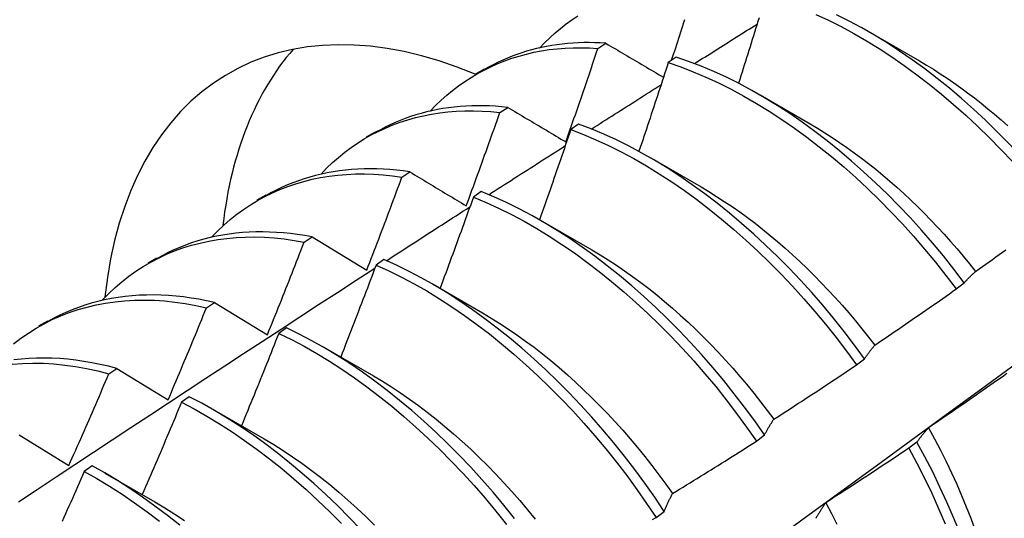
# Model space of a CAD drawing. Header units: inches. Extents: x 0 to 144, y -11 to 93.
# Tile 42 of 53: x 121.07 to 121.384, y 51.624 to 51.783. Entities that reach past the tile are written whole.
import ezdxf

# ---------------------------------------------------------------- set-up
doc = ezdxf.new("R2010")
doc.units = ezdxf.units.IN
doc.header["$LTSCALE"] = 8.616264
doc.header["$MEASUREMENT"] = 0
doc.layers.add('Visible Edges(ANSI)', color=7, linetype='Continuous', lineweight=25)

msp = doc.modelspace()

# ---------------------------------------------------------------- linework, layer by layer
at = {"layer": 'Visible Edges(ANSI)'}
for p, q in [((121.34055, 51.7788), (121.35656, 51.76958)), ((121.25409, 51.77349), (121.25662, 51.77514)), ((121.279, 51.77069), (121.27649, 51.76897)), ((121.21517, 51.76539), (121.21798, 51.76701)), ((121.30575, 51.75871), (121.32176, 51.74949)), ((121.22285, 51.75305), (121.22538, 51.75471)), ((121.24795, 51.74934), (121.24544, 51.7476)), ((121.18037, 51.7453), (121.18318, 51.74692)), ((121.27095, 51.73862), (121.28696, 51.7294)), ((121.19166, 51.73246), (121.19418, 51.73413)), ((121.21692, 51.72784), (121.21442, 51.72609)), ((121.14557, 51.72521), (121.14838, 51.72683)), ((121.23615, 51.71853), (121.25216, 51.70931)), ((121.1605, 51.71172), (121.16302, 51.7134)), ((121.16302, 51.7134), (121.18045, 51.70283)), ((121.11077, 51.70511), (121.11358, 51.70674)), ((121.18591, 51.7062), (121.1834, 51.70444)), ((121.20135, 51.69844), (121.21737, 51.68922)), ((121.36826, 51.69684), (121.37082, 51.69879)), ((121.12938, 51.69082), (121.13189, 51.69251)), ((121.13189, 51.69251), (121.14878, 51.68221)), ((121.07597, 51.68502), (121.07879, 51.68665)), ((121.1549, 51.68441), (121.1524, 51.68264)), ((121.16656, 51.67835), (121.18257, 51.66913)), ((121.33647, 51.67261), (121.33904, 51.67457)), ((121.09828, 51.66977), (121.10079, 51.67148)), ((121.10079, 51.67148), (121.11715, 51.66145)), ((121.1239, 51.66248), (121.1214, 51.66071)), ((121.13176, 51.65826), (121.14777, 51.64904)), ((121.06972, 51.6503), (121.08554, 51.64057)), ((121.3046, 51.64832), (121.30718, 51.65028)), ((121.35575, 51.64804), (121.35313, 51.64605)), ((121.09291, 51.64042), (121.0904, 51.63863)), ((121.09696, 51.63816), (121.11297, 51.62895)), ((121.27265, 51.62397), (121.27524, 51.62594))]:
    msp.add_line(p, q, dxfattribs=at)
at = {"layer": 'Visible Edges(ANSI)', "flags": 128}
for points in [[(121.2355, 51.77361), (121.2371, 51.77528), (121.23875, 51.77688), (121.24045, 51.77842), (121.24219, 51.77988), (121.24398, 51.78128), (121.24581, 51.7826), (121.24769, 51.78386)], [(121.32355, 51.78434), (121.32758, 51.78247), (121.33162, 51.78043), (121.33566, 51.77825), (121.33969, 51.77591), (121.34371, 51.77342), (121.34773, 51.77079), (121.35172, 51.76802), (121.35569, 51.76512), (121.35964, 51.76208), (121.36355, 51.75892), (121.36743, 51.75563), (121.37127, 51.75221), (121.37506, 51.74869), (121.37881, 51.74504), (121.3825, 51.74129), (121.38613, 51.73743), (121.3897, 51.73347), (121.3932, 51.72941), (121.39662, 51.72525), (121.39998, 51.721)], [(121.40254, 51.72295), (121.39918, 51.72719), (121.39574, 51.73134), (121.39224, 51.7354), (121.38867, 51.73935), (121.38503, 51.7432), (121.38134, 51.74695), (121.37759, 51.75058), (121.37379, 51.7541), (121.36995, 51.7575), (121.36607, 51.76079), (121.36215, 51.76394), (121.3582, 51.76697), (121.35423, 51.76986), (121.35023, 51.77262), (121.34622, 51.77524), (121.34219, 51.77771), (121.33816, 51.78004), (121.33412, 51.78222), (121.33008, 51.78424)], [(121.27756, 51.7697), (121.27789, 51.7707), (121.27822, 51.77171), (121.27855, 51.77271), (121.27888, 51.77371), (121.27921, 51.77472), (121.27954, 51.77572), (121.27987, 51.77672), (121.2802, 51.77772), (121.28053, 51.77873), (121.28085, 51.77973), (121.28118, 51.78073), (121.2815, 51.78174), (121.28183, 51.78274)], [(121.28484, 51.76865), (121.28567, 51.76918), (121.2865, 51.7697), (121.28733, 51.77023), (121.28817, 51.77076), (121.289, 51.77128), (121.28983, 51.77181), (121.29066, 51.77233), (121.29149, 51.77286), (121.29233, 51.77339), (121.29316, 51.77391), (121.29399, 51.77444), (121.29482, 51.77496), (121.29566, 51.77549), (121.29649, 51.77601), (121.29732, 51.77654), (121.29815, 51.77706), (121.29899, 51.77759), (121.29982, 51.77811), (121.30065, 51.77864), (121.30148, 51.77916), (121.30232, 51.77968), (121.30315, 51.78021), (121.30398, 51.78073), (121.30481, 51.78126)], [(121.30542, 51.78324), (121.30507, 51.78209), (121.30471, 51.78093), (121.30435, 51.77977), (121.30399, 51.77862), (121.30363, 51.77746), (121.30327, 51.77631), (121.30291, 51.77515), (121.30255, 51.77399), (121.30218, 51.77284), (121.30182, 51.77168), (121.30146, 51.77053), (121.30109, 51.76937), (121.30073, 51.76821), (121.30036, 51.76706), (121.3, 51.7659), (121.29963, 51.76475), (121.29926, 51.76359), (121.29889, 51.76244)], [(121.25662, 51.77514), (121.25483, 51.77525), (121.25306, 51.77532), (121.2513, 51.77535), (121.24956, 51.77534), (121.24783, 51.77528), (121.24611, 51.77519), (121.24441, 51.77506), (121.24272, 51.77488), (121.24105, 51.77467), (121.2394, 51.77442), (121.23776, 51.77412), (121.23614, 51.77379), (121.23453, 51.77342), (121.23294, 51.77301), (121.23137, 51.77257), (121.22982, 51.77208), (121.22829, 51.77156), (121.22677, 51.77099), (121.22527, 51.77039), (121.22379, 51.76976), (121.22233, 51.76908), (121.2209, 51.76837), (121.21948, 51.76762), (121.21808, 51.76684)], [(121.25662, 51.77514), (121.25737, 51.77469), (121.25813, 51.77424), (121.25889, 51.7738), (121.25965, 51.77335), (121.26041, 51.7729), (121.26117, 51.77245), (121.26193, 51.772), (121.26269, 51.77155), (121.26345, 51.7711), (121.26422, 51.77065), (121.26498, 51.7702), (121.26575, 51.76975), (121.26651, 51.7693), (121.26728, 51.76885), (121.26805, 51.7684), (121.26881, 51.76794), (121.26958, 51.76749), (121.27035, 51.76704), (121.27112, 51.76659), (121.27189, 51.76613), (121.27266, 51.76568), (121.27344, 51.76523), (121.27421, 51.76477), (121.27498, 51.76432)], [(121.20069, 51.75353), (121.20239, 51.7553), (121.20414, 51.75698), (121.20594, 51.7586), (121.2078, 51.76013), (121.20971, 51.76159), (121.21167, 51.76296), (121.21367, 51.76426), (121.21573, 51.76548), (121.21783, 51.76661), (121.21997, 51.76767), (121.22216, 51.76864), (121.22439, 51.76953), (121.22666, 51.77034), (121.22898, 51.77106), (121.23133, 51.7717), (121.23372, 51.77225), (121.23615, 51.77272), (121.23861, 51.7731), (121.24111, 51.77339), (121.24365, 51.77359), (121.24621, 51.7737), (121.24881, 51.77372), (121.25144, 51.77365), (121.25409, 51.77349)], [(121.24387, 51.74369), (121.24431, 51.74494), (121.24474, 51.74618), (121.24518, 51.74742), (121.24561, 51.74866), (121.24604, 51.7499), (121.24647, 51.75114), (121.2469, 51.75238), (121.24733, 51.75362), (121.24776, 51.75486), (121.24819, 51.7561), (121.24861, 51.75734), (121.24904, 51.75859), (121.24947, 51.75983), (121.24989, 51.76107), (121.25031, 51.76231), (121.25074, 51.76355), (121.25116, 51.7648), (121.25158, 51.76604), (121.252, 51.76728), (121.25242, 51.76852), (121.25284, 51.76977), (121.25326, 51.77101), (121.25367, 51.77225), (121.25409, 51.77349)], [(121.27649, 51.76897), (121.27611, 51.76779), (121.27573, 51.76661), (121.27535, 51.76543), (121.27497, 51.76426), (121.27458, 51.76308), (121.2742, 51.7619), (121.27382, 51.76072), (121.27343, 51.75955), (121.27304, 51.75837), (121.27266, 51.75719), (121.27227, 51.75602), (121.27188, 51.75484), (121.2715, 51.75366), (121.27111, 51.75249), (121.27072, 51.75131), (121.27033, 51.75013), (121.26994, 51.74896), (121.26955, 51.74778), (121.26915, 51.7466), (121.26876, 51.74543), (121.26837, 51.74425), (121.26797, 51.74307), (121.26758, 51.7419), (121.26718, 51.74072)], [(121.27649, 51.76897), (121.28048, 51.76761), (121.28449, 51.76607), (121.28851, 51.76437), (121.29254, 51.76251), (121.29658, 51.76049), (121.30062, 51.75831), (121.30465, 51.75598), (121.30868, 51.7535), (121.31269, 51.75087), (121.31668, 51.74811), (121.32066, 51.74521), (121.3246, 51.74218), (121.32852, 51.73902), (121.3324, 51.73573), (121.33624, 51.73232), (121.34003, 51.7288), (121.34378, 51.72516), (121.34747, 51.72141), (121.35111, 51.71756), (121.35468, 51.7136), (121.35819, 51.70955), (121.36162, 51.7054), (121.36498, 51.70116), (121.36826, 51.69684)], [(121.37082, 51.69879), (121.36754, 51.70311), (121.36418, 51.70734), (121.36074, 51.71148), (121.35722, 51.71553), (121.35365, 51.71948), (121.35001, 51.72332), (121.34631, 51.72706), (121.34256, 51.73069), (121.33876, 51.73421), (121.33492, 51.73761), (121.33103, 51.74088), (121.32712, 51.74404), (121.32317, 51.74706), (121.31919, 51.74995), (121.3152, 51.7527), (121.31118, 51.75531), (121.30716, 51.75778), (121.30312, 51.7601), (121.29908, 51.76227), (121.29505, 51.76428), (121.29102, 51.76613), (121.28699, 51.76782), (121.28299, 51.76934), (121.279, 51.77069)], [(121.35655, 51.7695), (121.35875, 51.7682), (121.36096, 51.76684), (121.36316, 51.76544), (121.36535, 51.76398), (121.36754, 51.76248), (121.36972, 51.76094), (121.37189, 51.75934), (121.37405, 51.7577), (121.3762, 51.75602), (121.37834, 51.75429), (121.38047, 51.75252), (121.38258, 51.75071), (121.38468, 51.74885)], [(121.25201, 51.7478), (121.25293, 51.74839), (121.25386, 51.74898), (121.25478, 51.74957), (121.25571, 51.75016), (121.25663, 51.75075), (121.25756, 51.75134), (121.25848, 51.75193), (121.25941, 51.75252), (121.26033, 51.7531), (121.26126, 51.75369), (121.26218, 51.75428), (121.26311, 51.75487), (121.26403, 51.75546), (121.26496, 51.75605), (121.26588, 51.75663), (121.26681, 51.75722), (121.26773, 51.75781), (121.26866, 51.7584), (121.26958, 51.75899), (121.27051, 51.75957), (121.27143, 51.76016), (121.27236, 51.76075), (121.27329, 51.76134), (121.27421, 51.76192)], [(121.16588, 51.73346), (121.16767, 51.73532), (121.16953, 51.73709), (121.17144, 51.73878), (121.17341, 51.74038), (121.17544, 51.74189), (121.17752, 51.74331), (121.17966, 51.74465), (121.18185, 51.7459), (121.18409, 51.74705), (121.18638, 51.74812), (121.18872, 51.74909), (121.1911, 51.74997), (121.19353, 51.75076), (121.196, 51.75145), (121.19852, 51.75205), (121.20108, 51.75256), (121.20368, 51.75296), (121.20631, 51.75327), (121.20898, 51.75349), (121.21169, 51.7536), (121.21444, 51.75361), (121.21721, 51.75353), (121.22002, 51.75334), (121.22285, 51.75305)], [(121.22538, 51.75471), (121.22342, 51.75491), (121.22148, 51.75507), (121.21956, 51.75517), (121.21764, 51.75523), (121.21575, 51.75524), (121.21387, 51.75521), (121.21201, 51.75512), (121.21016, 51.75499), (121.20833, 51.75482), (121.20652, 51.75459), (121.20473, 51.75432), (121.20295, 51.75401), (121.2012, 51.75365), (121.19946, 51.75324), (121.19774, 51.75279), (121.19605, 51.7523), (121.19437, 51.75175), (121.19272, 51.75117), (121.19109, 51.75054), (121.18948, 51.74987), (121.1879, 51.74915), (121.18633, 51.74839), (121.18479, 51.74759), (121.18328, 51.74675)], [(121.21214, 51.72333), (121.2126, 51.72457), (121.21305, 51.7258), (121.21351, 51.72704), (121.21396, 51.72828), (121.21441, 51.72951), (121.21487, 51.73075), (121.21532, 51.73199), (121.21577, 51.73323), (121.21622, 51.73447), (121.21666, 51.7357), (121.21711, 51.73694), (121.21756, 51.73818), (121.218, 51.73942), (121.21845, 51.74066), (121.21889, 51.7419), (121.21934, 51.74314), (121.21978, 51.74438), (121.22022, 51.74562), (121.22066, 51.74685), (121.2211, 51.74809), (121.22154, 51.74933), (121.22198, 51.75057), (121.22242, 51.75181), (121.22285, 51.75305)], [(121.22538, 51.75471), (121.22614, 51.75426), (121.2269, 51.7538), (121.22766, 51.75335), (121.22843, 51.75289), (121.22919, 51.75243), (121.22996, 51.75198), (121.23072, 51.75152), (121.23149, 51.75106), (121.23226, 51.75061), (121.23303, 51.75015), (121.2338, 51.74969), (121.23457, 51.74923), (121.23534, 51.74877), (121.23611, 51.74831), (121.23688, 51.74785), (121.23766, 51.74739), (121.23843, 51.74693), (121.23921, 51.74647), (121.23998, 51.74601), (121.24076, 51.74555), (121.24154, 51.74508), (121.24231, 51.74462), (121.24309, 51.74416), (121.24387, 51.74369)], [(121.33904, 51.67457), (121.33583, 51.67896), (121.33254, 51.68327), (121.32917, 51.68749), (121.32573, 51.69162), (121.32221, 51.69566), (121.31863, 51.6996), (121.31498, 51.70344), (121.31128, 51.70718), (121.30753, 51.7108), (121.30373, 51.71432), (121.29988, 51.71771), (121.296, 51.72098), (121.29208, 51.72413), (121.28813, 51.72715), (121.28416, 51.73004), (121.28016, 51.73278), (121.27615, 51.73539), (121.27212, 51.73785), (121.26809, 51.74016), (121.26405, 51.74232), (121.26001, 51.74432), (121.25598, 51.74616), (121.25196, 51.74783), (121.24795, 51.74934)], [(121.32175, 51.74942), (121.32409, 51.74803), (121.32643, 51.74659), (121.32876, 51.74509), (121.33109, 51.74353), (121.33341, 51.74193), (121.33572, 51.74026), (121.33802, 51.73855), (121.34031, 51.73679), (121.34259, 51.73497), (121.34485, 51.73311), (121.3471, 51.7312), (121.34933, 51.72924), (121.35155, 51.72723), (121.35374, 51.72518), (121.35592, 51.72309), (121.35808, 51.72095), (121.36021, 51.71878), (121.36232, 51.71656), (121.36441, 51.7143), (121.36647, 51.712), (121.36851, 51.70966), (121.37051, 51.70729), (121.37249, 51.70488), (121.37444, 51.70244)], [(121.24544, 51.7476), (121.24504, 51.74641), (121.24463, 51.74521), (121.24422, 51.74401), (121.24381, 51.74282), (121.2434, 51.74162), (121.24299, 51.74043), (121.24258, 51.73923), (121.24217, 51.73803), (121.24176, 51.73684), (121.24134, 51.73564), (121.24093, 51.73445), (121.24051, 51.73325), (121.2401, 51.73205), (121.23968, 51.73086), (121.23926, 51.72966), (121.23885, 51.72847), (121.23843, 51.72727), (121.23801, 51.72608), (121.23759, 51.72488), (121.23717, 51.72369), (121.23675, 51.7225), (121.23633, 51.7213), (121.2359, 51.72011), (121.23548, 51.71891)], [(121.24544, 51.7476), (121.24945, 51.74609), (121.25348, 51.7444), (121.25751, 51.74255), (121.26154, 51.74054), (121.26558, 51.73837), (121.26962, 51.73605), (121.27364, 51.73357), (121.27765, 51.73096), (121.28165, 51.7282), (121.28562, 51.7253), (121.28957, 51.72227), (121.29348, 51.71912), (121.29737, 51.71583), (121.30121, 51.71243), (121.30501, 51.70891), (121.30875, 51.70527), (121.31245, 51.70153), (121.31609, 51.69768), (121.31967, 51.69373), (121.32318, 51.68969), (121.32662, 51.68555), (121.32998, 51.68132), (121.33327, 51.677), (121.33647, 51.67261)], [(121.2193, 51.72687), (121.22031, 51.72752), (121.22133, 51.72817), (121.22235, 51.72883), (121.22336, 51.72948), (121.22438, 51.73013), (121.2254, 51.73078), (121.22642, 51.73144), (121.22743, 51.73209), (121.22845, 51.73274), (121.22947, 51.73339), (121.23048, 51.73405), (121.2315, 51.7347), (121.23252, 51.73535), (121.23354, 51.736), (121.23455, 51.73665), (121.23557, 51.7373), (121.23659, 51.73796), (121.23761, 51.73861), (121.23862, 51.73926), (121.23964, 51.73991), (121.24066, 51.74056), (121.24168, 51.74121), (121.2427, 51.74186), (121.24371, 51.74251)], [(121.13107, 51.71339), (121.13296, 51.71534), (121.13491, 51.7172), (121.13694, 51.71896), (121.13902, 51.72062), (121.14117, 51.72219), (121.14338, 51.72366), (121.14565, 51.72503), (121.14798, 51.7263), (121.15036, 51.72747), (121.1528, 51.72854), (121.15529, 51.72951), (121.15783, 51.73037), (121.16042, 51.73113), (121.16305, 51.73179), (121.16574, 51.73234), (121.16846, 51.73279), (121.17123, 51.73313), (121.17404, 51.73336), (121.17689, 51.73349), (121.17977, 51.7335), (121.1827, 51.73341), (121.18565, 51.73321), (121.18864, 51.73289), (121.19166, 51.73246)], [(121.19418, 51.73413), (121.19205, 51.73444), (121.18994, 51.73469), (121.18784, 51.73488), (121.18576, 51.73502), (121.1837, 51.73511), (121.18166, 51.73514), (121.17963, 51.73511), (121.17762, 51.73503), (121.17563, 51.7349), (121.17366, 51.73472), (121.17171, 51.73448), (121.16978, 51.73419), (121.16787, 51.73384), (121.16599, 51.73344), (121.16412, 51.733), (121.16229, 51.73249), (121.16047, 51.73194), (121.15868, 51.73134), (121.15691, 51.73068), (121.15517, 51.72998), (121.15346, 51.72922), (121.15177, 51.72842), (121.15011, 51.72756), (121.14848, 51.72666)], [(121.19418, 51.73413), (121.19492, 51.73369), (121.19566, 51.73324), (121.1964, 51.73279), (121.19714, 51.73235), (121.19788, 51.7319), (121.19863, 51.73145), (121.19937, 51.73101), (121.20011, 51.73056), (121.20086, 51.73011), (121.20161, 51.72966), (121.20235, 51.72921), (121.2031, 51.72876), (121.20385, 51.72831), (121.2046, 51.72786), (121.20535, 51.72741), (121.2061, 51.72696), (121.20685, 51.7265), (121.20761, 51.72605), (121.20836, 51.7256), (121.20912, 51.72515), (121.20987, 51.72469), (121.21063, 51.72424), (121.21139, 51.72378), (121.21214, 51.72333)], [(121.18045, 51.70283), (121.18092, 51.70407), (121.1814, 51.7053), (121.18188, 51.70653), (121.18235, 51.70776), (121.18282, 51.709), (121.1833, 51.71023), (121.18377, 51.71146), (121.18424, 51.7127), (121.18471, 51.71393), (121.18518, 51.71517), (121.18565, 51.7164), (121.18611, 51.71763), (121.18658, 51.71887), (121.18705, 51.7201), (121.18751, 51.72134), (121.18798, 51.72257), (121.18844, 51.72381), (121.1889, 51.72504), (121.18936, 51.72628), (121.18982, 51.72752), (121.19028, 51.72875), (121.19074, 51.72999), (121.1912, 51.73122), (121.19166, 51.73246)], [(121.30718, 51.65028), (121.30405, 51.65474), (121.30084, 51.65912), (121.29754, 51.66342), (121.29416, 51.66763), (121.29071, 51.67176), (121.28719, 51.67579), (121.28361, 51.67973), (121.27996, 51.68357), (121.27626, 51.6873), (121.2725, 51.69092), (121.2687, 51.69443), (121.26485, 51.69782), (121.26097, 51.70109), (121.25705, 51.70423), (121.2531, 51.70725), (121.24912, 51.71013), (121.24512, 51.71287), (121.24111, 51.71547), (121.23708, 51.71792), (121.23305, 51.72022), (121.22901, 51.72237), (121.22498, 51.72436), (121.22094, 51.72618), (121.21692, 51.72784)], [(121.28695, 51.72934), (121.28943, 51.72787), (121.2919, 51.72634), (121.29437, 51.72474), (121.29683, 51.72308), (121.29928, 51.72136), (121.30172, 51.71959), (121.30415, 51.71775), (121.30657, 51.71586), (121.30897, 51.71391), (121.31136, 51.71191), (121.31372, 51.70986), (121.31607, 51.70775), (121.3184, 51.70559), (121.32071, 51.70339), (121.323, 51.70113), (121.32526, 51.69883), (121.32749, 51.69648), (121.3297, 51.69409), (121.33188, 51.69166), (121.33403, 51.68918), (121.33615, 51.68667), (121.33823, 51.68411), (121.34029, 51.68151), (121.3423, 51.67888)], [(121.21442, 51.72609), (121.21398, 51.72488), (121.21355, 51.72367), (121.21311, 51.72246), (121.21268, 51.72125), (121.21224, 51.72003), (121.2118, 51.71882), (121.21136, 51.71761), (121.21092, 51.7164), (121.21048, 51.71519), (121.21004, 51.71398), (121.2096, 51.71276), (121.20916, 51.71155), (121.20871, 51.71034), (121.20827, 51.70913), (121.20783, 51.70792), (121.20738, 51.70671), (121.20693, 51.7055), (121.20649, 51.70429), (121.20604, 51.70308), (121.20559, 51.70187), (121.20514, 51.70066), (121.20469, 51.69945), (121.20424, 51.69824), (121.20379, 51.69703)], [(121.21442, 51.72609), (121.21844, 51.72442), (121.22247, 51.72259), (121.22651, 51.72059), (121.23055, 51.71843), (121.23458, 51.71612), (121.2386, 51.71365), (121.24262, 51.71104), (121.24661, 51.70829), (121.25059, 51.7054), (121.25453, 51.70238), (121.25845, 51.69922), (121.26233, 51.69594), (121.26618, 51.69254), (121.26998, 51.68902), (121.27373, 51.68539), (121.27743, 51.68165), (121.28107, 51.67781), (121.28465, 51.67387), (121.28817, 51.66982), (121.29161, 51.66569), (121.29498, 51.66147), (121.29827, 51.65716), (121.30148, 51.65278), (121.3046, 51.64832)], [(121.1867, 51.70584), (121.1878, 51.70656), (121.18891, 51.70728), (121.19002, 51.70799), (121.19113, 51.70871), (121.19224, 51.70943), (121.19335, 51.71015), (121.19446, 51.71086), (121.19557, 51.71158), (121.19668, 51.7123), (121.19779, 51.71301), (121.1989, 51.71373), (121.20001, 51.71445), (121.20112, 51.71516), (121.20223, 51.71588), (121.20334, 51.71659), (121.20445, 51.71731), (121.20556, 51.71802), (121.20667, 51.71874), (121.20777, 51.71945), (121.20888, 51.72017), (121.20999, 51.72088), (121.2111, 51.7216), (121.21221, 51.72231), (121.21332, 51.72303)], [(121.16302, 51.7134), (121.16072, 51.71382), (121.15843, 51.71418), (121.15617, 51.71447), (121.15392, 51.7147), (121.15168, 51.71487), (121.14947, 51.71498), (121.14728, 51.71502), (121.1451, 51.71501), (121.14295, 51.71493), (121.14082, 51.71479), (121.13871, 51.71459), (121.13662, 51.71432), (121.13456, 51.714), (121.13253, 51.71362), (121.13051, 51.71318), (121.12853, 51.71268), (121.12657, 51.71212), (121.12464, 51.7115), (121.12273, 51.71082), (121.12086, 51.71009), (121.11902, 51.7093), (121.1172, 51.70845), (121.11542, 51.70754), (121.11367, 51.70657)], [(121.09626, 51.69332), (121.09824, 51.69536), (121.1003, 51.6973), (121.10243, 51.69914), (121.10464, 51.70087), (121.10691, 51.70248), (121.10925, 51.704), (121.11165, 51.7054), (121.11412, 51.70669), (121.11664, 51.70787), (121.11923, 51.70894), (121.12187, 51.70989), (121.12457, 51.71074), (121.12732, 51.71147), (121.13012, 51.71208), (121.13298, 51.71258), (121.13587, 51.71296), (121.13882, 51.71322), (121.1418, 51.71337), (121.14483, 51.71339), (121.14789, 51.7133), (121.15099, 51.71309), (121.15413, 51.71275), (121.1573, 51.7123), (121.1605, 51.71172)], [(121.14878, 51.68221), (121.14928, 51.68343), (121.14978, 51.68466), (121.15028, 51.68589), (121.15077, 51.68712), (121.15127, 51.68834), (121.15176, 51.68957), (121.15225, 51.6908), (121.15274, 51.69203), (121.15323, 51.69326), (121.15372, 51.69449), (121.15421, 51.69572), (121.1547, 51.69695), (121.15519, 51.69818), (121.15568, 51.69941), (121.15616, 51.70064), (121.15665, 51.70187), (121.15713, 51.7031), (121.15762, 51.70433), (121.1581, 51.70556), (121.15858, 51.70679), (121.15906, 51.70802), (121.15954, 51.70925), (121.16002, 51.71048), (121.1605, 51.71172)], [(121.25215, 51.70927), (121.25477, 51.70771), (121.25738, 51.70609), (121.25998, 51.70439), (121.26257, 51.70263), (121.26515, 51.7008), (121.26772, 51.6989), (121.27028, 51.69694), (121.27282, 51.69492), (121.27535, 51.69284), (121.27786, 51.6907), (121.28034, 51.68849), (121.28281, 51.68624), (121.28525, 51.68392), (121.28767, 51.68156), (121.29006, 51.67914), (121.29242, 51.67667), (121.29475, 51.67415), (121.29705, 51.67159), (121.29932, 51.66897), (121.30155, 51.66632), (121.30375, 51.66362), (121.30591, 51.66088), (121.30803, 51.65809), (121.3101, 51.65527)], [(121.37444, 51.70244), (121.37551, 51.7032), (121.37658, 51.70396), (121.37765, 51.70473), (121.37872, 51.70549), (121.37979, 51.70626), (121.38086, 51.70702), (121.38193, 51.70779), (121.38299, 51.70856), (121.38406, 51.70933)], [(121.27524, 51.62594), (121.27219, 51.63045), (121.26906, 51.6349), (121.26584, 51.63927), (121.26254, 51.64357), (121.25915, 51.64778), (121.2557, 51.6519), (121.25218, 51.65593), (121.24859, 51.65986), (121.24494, 51.66369), (121.24123, 51.66742), (121.23747, 51.67104), (121.23367, 51.67454), (121.22982, 51.67793), (121.22594, 51.6812), (121.22201, 51.68434), (121.21806, 51.68734), (121.21409, 51.69022), (121.21009, 51.69295), (121.20608, 51.69554), (121.20205, 51.69799), (121.19802, 51.70028), (121.19398, 51.70241), (121.18994, 51.70439), (121.18591, 51.7062)], [(121.0695, 51.62897), (121.07547, 51.63294), (121.08144, 51.63689), (121.08741, 51.64085), (121.09338, 51.6448), (121.09935, 51.64874), (121.10532, 51.65268), (121.11129, 51.65661), (121.11727, 51.66054), (121.12324, 51.66447), (121.12922, 51.66839), (121.1352, 51.67231), (121.14117, 51.67622), (121.14715, 51.68013), (121.15313, 51.68403), (121.15911, 51.68793), (121.1651, 51.69182), (121.17108, 51.69571), (121.17706, 51.6996), (121.18305, 51.70348)], [(121.1834, 51.70444), (121.18294, 51.70322), (121.18248, 51.70199), (121.18202, 51.70077), (121.18156, 51.69955), (121.18109, 51.69833), (121.18063, 51.6971), (121.18016, 51.69588), (121.1797, 51.69466), (121.17923, 51.69344), (121.17876, 51.69222), (121.17829, 51.69099), (121.17782, 51.68977), (121.17735, 51.68855), (121.17688, 51.68733), (121.17641, 51.68611), (121.17594, 51.68489), (121.17547, 51.68367), (121.17499, 51.68245), (121.17452, 51.68123), (121.17404, 51.68001), (121.17357, 51.67879), (121.17309, 51.67757), (121.17261, 51.67635), (121.17214, 51.67513)], [(121.1834, 51.70444), (121.18744, 51.70262), (121.19147, 51.70063), (121.19551, 51.69849), (121.19955, 51.69618), (121.20357, 51.69373), (121.20758, 51.69113), (121.21158, 51.68838), (121.21555, 51.6855), (121.2195, 51.68248), (121.22342, 51.67933), (121.2273, 51.67605), (121.23115, 51.67266), (121.23495, 51.66914), (121.2387, 51.66552), (121.2424, 51.66178), (121.24605, 51.65794), (121.24963, 51.654), (121.25315, 51.64996), (121.2566, 51.64583), (121.25998, 51.64162), (121.26327, 51.63732), (121.26649, 51.63294), (121.26962, 51.62849), (121.27265, 51.62397)], [(121.37082, 51.69879), (121.37097, 51.69896), (121.37111, 51.69912), (121.37126, 51.69928), (121.37141, 51.69944), (121.37155, 51.6996), (121.3717, 51.69976), (121.37185, 51.69992), (121.372, 51.70008), (121.37214, 51.70023), (121.37229, 51.70039), (121.37244, 51.70054), (121.37259, 51.70069), (121.37275, 51.70084), (121.3729, 51.70099), (121.37305, 51.70114), (121.3732, 51.70129), (121.37335, 51.70144), (121.37351, 51.70158), (121.37366, 51.70173), (121.37382, 51.70187), (121.37397, 51.70201), (121.37413, 51.70216), (121.37428, 51.7023), (121.37444, 51.70244)], [(121.3423, 51.67888), (121.34339, 51.67962), (121.34448, 51.68036), (121.34557, 51.6811), (121.34665, 51.68184), (121.34774, 51.68258), (121.34883, 51.68332), (121.34991, 51.68406), (121.351, 51.68481), (121.35208, 51.68555), (121.35316, 51.6863), (121.35425, 51.68704), (121.35533, 51.68779), (121.35641, 51.68854), (121.35749, 51.68929), (121.35857, 51.69004), (121.35965, 51.69079), (121.36073, 51.69154), (121.36181, 51.6923), (121.36288, 51.69305), (121.36396, 51.69381), (121.36503, 51.69456), (121.36611, 51.69532), (121.36718, 51.69608), (121.36826, 51.69684)], [(121.06793, 51.67932), (121.07025, 51.68111), (121.07265, 51.68278), (121.07512, 51.68433), (121.07766, 51.68576), (121.08026, 51.68706), (121.08294, 51.68825), (121.08568, 51.68931), (121.08848, 51.69025), (121.09133, 51.69106), (121.09425, 51.69175), (121.09722, 51.69231), (121.10024, 51.69275), (121.10331, 51.69306), (121.10643, 51.69324), (121.10959, 51.69329), (121.11279, 51.6932), (121.11604, 51.69299), (121.11932, 51.69265), (121.12264, 51.69217), (121.12599, 51.69156), (121.12938, 51.69082)], [(121.13189, 51.69251), (121.12942, 51.69306), (121.12696, 51.69354), (121.12452, 51.69394), (121.1221, 51.69428), (121.11969, 51.69454), (121.11731, 51.69473), (121.11495, 51.69486), (121.11261, 51.69491), (121.11029, 51.69489), (121.108, 51.69481), (121.10573, 51.69465), (121.10348, 51.69443), (121.10126, 51.69413), (121.09907, 51.69377), (121.09691, 51.69334), (121.09478, 51.69285), (121.09267, 51.69229), (121.0906, 51.69166), (121.08856, 51.69096), (121.08655, 51.6902), (121.08458, 51.68937), (121.08264, 51.68848), (121.08073, 51.68752), (121.07886, 51.68649)], [(121.11715, 51.66145), (121.11767, 51.66267), (121.11819, 51.66389), (121.1187, 51.66511), (121.11922, 51.66634), (121.11974, 51.66756), (121.12025, 51.66878), (121.12077, 51.67), (121.12128, 51.67122), (121.12179, 51.67245), (121.1223, 51.67367), (121.12281, 51.67489), (121.12332, 51.67612), (121.12383, 51.67734), (121.12434, 51.67856), (121.12485, 51.67979), (121.12535, 51.68101), (121.12586, 51.68224), (121.12636, 51.68346), (121.12687, 51.68469), (121.12737, 51.68591), (121.12787, 51.68714), (121.12837, 51.68837), (121.12888, 51.68959), (121.12938, 51.69082)], [(121.21736, 51.68919), (121.22011, 51.68755), (121.22285, 51.68584), (121.22559, 51.68404), (121.22831, 51.68218), (121.23103, 51.68023), (121.23373, 51.67822), (121.23641, 51.67613), (121.23908, 51.67398), (121.24172, 51.67175), (121.24435, 51.66947), (121.24695, 51.66712), (121.24953, 51.6647), (121.25208, 51.66223), (121.25461, 51.6597), (121.2571, 51.65712), (121.25956, 51.65448), (121.26198, 51.65178), (121.26437, 51.64904), (121.26672, 51.64625), (121.26903, 51.64341), (121.2713, 51.64052), (121.27353, 51.63759), (121.27571, 51.63462), (121.27784, 51.63161)], [(121.22753, 51.62371), (121.22414, 51.62792), (121.22069, 51.63204), (121.21716, 51.63606), (121.21357, 51.63999), (121.20991, 51.64382), (121.20621, 51.64755), (121.20245, 51.65116), (121.19864, 51.65466), (121.19479, 51.65805), (121.1909, 51.66131), (121.18698, 51.66444), (121.18303, 51.66744), (121.17906, 51.67031), (121.17506, 51.67304), (121.17104, 51.67562), (121.16702, 51.67805), (121.16298, 51.68033), (121.15894, 51.68245), (121.1549, 51.68441)], [(121.1524, 51.68264), (121.15191, 51.68142), (121.15142, 51.68019), (121.15094, 51.67896), (121.15045, 51.67773), (121.14996, 51.6765), (121.14947, 51.67527), (121.14898, 51.67405), (121.14849, 51.67282), (121.14799, 51.67159), (121.1475, 51.67037), (121.14701, 51.66914), (121.14651, 51.66791), (121.14601, 51.66669), (121.14552, 51.66546), (121.14502, 51.66424), (121.14452, 51.66301), (121.14402, 51.66178), (121.14352, 51.66056), (121.14302, 51.65934), (121.14252, 51.65811), (121.14202, 51.65689), (121.14152, 51.65566), (121.14102, 51.65444), (121.14051, 51.65321)], [(121.1524, 51.68264), (121.15644, 51.68067), (121.16048, 51.67854), (121.16451, 51.67625), (121.16854, 51.6738), (121.17255, 51.67121), (121.17655, 51.66847), (121.18052, 51.6656), (121.18447, 51.66258), (121.18839, 51.65944), (121.19227, 51.65617), (121.19612, 51.65278), (121.19992, 51.64927), (121.20368, 51.64564), (121.20738, 51.64191), (121.21103, 51.63807), (121.21462, 51.63414), (121.21814, 51.6301), (121.22159, 51.62598), (121.22497, 51.62177)], [(121.33904, 51.67457), (121.33917, 51.67476), (121.3393, 51.67495), (121.33943, 51.67514), (121.33956, 51.67533), (121.33969, 51.67552), (121.33983, 51.67571), (121.33996, 51.67589), (121.34009, 51.67608), (121.34023, 51.67626), (121.34036, 51.67644), (121.3405, 51.67663), (121.34064, 51.67681), (121.34077, 51.67698), (121.34091, 51.67716), (121.34105, 51.67734), (121.34118, 51.67752), (121.34132, 51.67769), (121.34146, 51.67786), (121.3416, 51.67804), (121.34174, 51.67821), (121.34188, 51.67838), (121.34202, 51.67855), (121.34216, 51.67872), (121.3423, 51.67888)], [(121.10079, 51.67148), (121.09814, 51.67217), (121.09551, 51.67277), (121.0929, 51.6733), (121.09031, 51.67375), (121.08773, 51.67412), (121.08518, 51.6744), (121.08265, 51.67461), (121.08014, 51.67474), (121.07765, 51.6748), (121.07519, 51.67477), (121.07276, 51.67467), (121.07035, 51.67449), (121.06798, 51.67423)], [(121.06752, 51.67286), (121.07077, 51.67309), (121.07407, 51.67317), (121.07741, 51.67312), (121.08079, 51.67292), (121.08422, 51.67258), (121.08768, 51.67209), (121.09118, 51.67147), (121.09472, 51.67069), (121.09828, 51.66977)], [(121.13939, 51.49303), (121.15077, 51.50123), (121.16214, 51.50943), (121.1735, 51.51763), (121.18485, 51.52582), (121.19619, 51.53402), (121.20752, 51.54222), (121.21884, 51.55042), (121.23015, 51.55861), (121.24145, 51.5668), (121.25274, 51.575), (121.26402, 51.58319), (121.27528, 51.59138), (121.28654, 51.59956), (121.29779, 51.60775), (121.30903, 51.61593), (121.32027, 51.62411), (121.33149, 51.63229), (121.3427, 51.64046), (121.3539, 51.64863), (121.3651, 51.6568), (121.37628, 51.66497), (121.38746, 51.67313)], [(121.3101, 51.65527), (121.31121, 51.65598), (121.31232, 51.6567), (121.31342, 51.65741), (121.31452, 51.65812), (121.31563, 51.65884), (121.31673, 51.65955), (121.31783, 51.66027), (121.31893, 51.66099), (121.32003, 51.66171), (121.32113, 51.66243), (121.32223, 51.66315), (121.32333, 51.66387), (121.32443, 51.66459), (121.32553, 51.66532), (121.32662, 51.66604), (121.32772, 51.66677), (121.32882, 51.66749), (121.32991, 51.66822), (121.33101, 51.66895), (121.3321, 51.66968), (121.33319, 51.67041), (121.33428, 51.67114), (121.33538, 51.67187), (121.33647, 51.67261)], [(121.08554, 51.64057), (121.08608, 51.64178), (121.08662, 51.64299), (121.08716, 51.64421), (121.0877, 51.64542), (121.08823, 51.64664), (121.08877, 51.64785), (121.08931, 51.64907), (121.08984, 51.65028), (121.09038, 51.6515), (121.09091, 51.65272), (121.09144, 51.65393), (121.09197, 51.65515), (121.0925, 51.65637), (121.09303, 51.65758), (121.09356, 51.6588), (121.09409, 51.66002), (121.09461, 51.66124), (121.09514, 51.66246), (121.09567, 51.66367), (121.09619, 51.66489), (121.09671, 51.66611), (121.09724, 51.66733), (121.09776, 51.66855), (121.09828, 51.66977)], [(121.18256, 51.66911), (121.18545, 51.66739), (121.18833, 51.66559), (121.19119, 51.66369), (121.19405, 51.66172), (121.1969, 51.65966), (121.19973, 51.65752), (121.20254, 51.65531), (121.20533, 51.65302), (121.2081, 51.65066), (121.21084, 51.64822), (121.21356, 51.64572), (121.21625, 51.64315), (121.21891, 51.64052), (121.22153, 51.63782), (121.22412, 51.63506), (121.22668, 51.63225), (121.22919, 51.62938), (121.23166, 51.62646), (121.23409, 51.62348)], [(121.38436, 51.66983), (121.38328, 51.66907), (121.38221, 51.66831), (121.38113, 51.66755), (121.38005, 51.66679), (121.37897, 51.66604), (121.37789, 51.66528), (121.37681, 51.66453), (121.37573, 51.66378), (121.37465, 51.66302), (121.37357, 51.66227), (121.37248, 51.66152), (121.3714, 51.66077), (121.37032, 51.66002), (121.36923, 51.65928), (121.36815, 51.65853), (121.36706, 51.65779), (121.36597, 51.65704), (121.36488, 51.6563), (121.3638, 51.65556), (121.36271, 51.65482), (121.36162, 51.65408), (121.36053, 51.65334), (121.35944, 51.6526)], [(121.17855, 51.62013), (121.17489, 51.62395), (121.17118, 51.62767), (121.16742, 51.63129), (121.16361, 51.63478), (121.15976, 51.63816), (121.15588, 51.64142), (121.15195, 51.64455), (121.148, 51.64754), (121.14402, 51.6504), (121.14003, 51.65312), (121.13601, 51.65569), (121.13198, 51.65811), (121.12795, 51.66038), (121.1239, 51.66248)], [(121.1214, 51.66071), (121.12089, 51.65948), (121.12038, 51.65825), (121.11987, 51.65702), (121.11935, 51.65579), (121.11884, 51.65456), (121.11832, 51.65333), (121.11781, 51.65211), (121.11729, 51.65088), (121.11677, 51.64965), (121.11626, 51.64843), (121.11574, 51.6472), (121.11522, 51.64597), (121.1147, 51.64475), (121.11418, 51.64352), (121.11365, 51.6423), (121.11313, 51.64107), (121.11261, 51.63985), (121.11208, 51.63862), (121.11156, 51.6374), (121.11103, 51.63617), (121.11051, 51.63495), (121.10998, 51.63372), (121.10945, 51.6325), (121.10892, 51.63128)], [(121.1214, 51.66071), (121.12544, 51.65859), (121.12948, 51.65631), (121.1335, 51.65388), (121.13752, 51.65129), (121.14152, 51.64857), (121.14549, 51.6457), (121.14944, 51.64269), (121.15336, 51.63955), (121.15725, 51.63629), (121.16109, 51.6329), (121.1649, 51.62939), (121.16865, 51.62577), (121.17236, 51.62204)], [(121.30718, 51.65028), (121.30729, 51.6505), (121.30741, 51.65072), (121.30753, 51.65094), (121.30765, 51.65116), (121.30776, 51.65137), (121.30788, 51.65159), (121.308, 51.6518), (121.30812, 51.65202), (121.30824, 51.65223), (121.30836, 51.65244), (121.30849, 51.65265), (121.30861, 51.65286), (121.30873, 51.65307), (121.30885, 51.65327), (121.30898, 51.65348), (121.3091, 51.65368), (121.30922, 51.65388), (121.30935, 51.65409), (121.30947, 51.65429), (121.3096, 51.65449), (121.30972, 51.65469), (121.30985, 51.65488), (121.30998, 51.65508), (121.3101, 51.65527)], [(121.35944, 51.6526), (121.35928, 51.65242), (121.35912, 51.65224), (121.35896, 51.65206), (121.3588, 51.65188), (121.35864, 51.6517), (121.35848, 51.65152), (121.35833, 51.65133), (121.35817, 51.65115), (121.35801, 51.65096), (121.35786, 51.65077), (121.35771, 51.65058), (121.35755, 51.65039), (121.3574, 51.6502), (121.35724, 51.65001), (121.35709, 51.64982), (121.35694, 51.64962), (121.35679, 51.64943), (121.35664, 51.64923), (121.35649, 51.64904), (121.35634, 51.64884), (121.35619, 51.64864), (121.35604, 51.64844), (121.35589, 51.64824), (121.35575, 51.64804)], [(121.35944, 51.6526), (121.36138, 51.64904), (121.36325, 51.64546), (121.36505, 51.64186), (121.36677, 51.63825), (121.36841, 51.63463), (121.36998, 51.63101), (121.37147, 51.62738), (121.37288, 51.62375), (121.37421, 51.62012), (121.37545, 51.6165), (121.37662, 51.61289), (121.37771, 51.6093), (121.37871, 51.60572), (121.37963, 51.60217), (121.38047, 51.59863), (121.38122, 51.59513), (121.38189, 51.59165), (121.38247, 51.58821), (121.38296, 51.58481), (121.38337, 51.58145), (121.38369, 51.57813)], [(121.14777, 51.64903), (121.15079, 51.64723), (121.1538, 51.64533), (121.1568, 51.64334), (121.15979, 51.64126), (121.16277, 51.63908), (121.16572, 51.63682), (121.16866, 51.63448), (121.17157, 51.63205), (121.17446, 51.62955), (121.17732, 51.62696), (121.18015, 51.62431), (121.18295, 51.62158)], [(121.27784, 51.63161), (121.27896, 51.6323), (121.28008, 51.63298), (121.28121, 51.63367), (121.28233, 51.63436), (121.28345, 51.63504), (121.28456, 51.63573), (121.28568, 51.63642), (121.2868, 51.63711), (121.28792, 51.63781), (121.28903, 51.6385), (121.29015, 51.6392), (121.29127, 51.63989), (121.29238, 51.64059), (121.29349, 51.64128), (121.29461, 51.64198), (121.29572, 51.64268), (121.29683, 51.64338), (121.29794, 51.64409), (121.29905, 51.64479), (121.30017, 51.64549), (121.30127, 51.6462), (121.30238, 51.6469), (121.30349, 51.64761), (121.3046, 51.64832)], [(121.35313, 51.64605), (121.35204, 51.64532), (121.35095, 51.64458), (121.34985, 51.64385), (121.34876, 51.64312), (121.34766, 51.64239), (121.34656, 51.64166), (121.34547, 51.64093), (121.34437, 51.6402), (121.34327, 51.63948), (121.34217, 51.63875), (121.34107, 51.63803), (121.33997, 51.6373), (121.33887, 51.63658), (121.33777, 51.63586), (121.33667, 51.63514), (121.33557, 51.63442), (121.33446, 51.6337), (121.33336, 51.63298), (121.33225, 51.63227), (121.33115, 51.63155), (121.33004, 51.63084), (121.32894, 51.63012), (121.32783, 51.62941), (121.32672, 51.6287)], [(121.35313, 51.64605), (121.35568, 51.64129), (121.35812, 51.6365), (121.36044, 51.63169), (121.36264, 51.62686), (121.36473, 51.62201)], [(121.3838, 51.55815), (121.38346, 51.56255), (121.38299, 51.56703), (121.38239, 51.57157), (121.38166, 51.57616), (121.3808, 51.58081), (121.3798, 51.5855), (121.37869, 51.59024), (121.37744, 51.59501), (121.37607, 51.5998), (121.37458, 51.60462), (121.37296, 51.60946), (121.37122, 51.6143), (121.36936, 51.61915), (121.36738, 51.624), (121.36529, 51.62885), (121.36308, 51.63368), (121.36075, 51.63849), (121.3583, 51.64328), (121.35575, 51.64804)], [(121.12085, 51.62153), (121.11692, 51.62465), (121.11297, 51.62764), (121.10899, 51.63049), (121.10499, 51.6332), (121.10098, 51.63576), (121.09695, 51.63817), (121.09291, 51.64042)], [(121.0904, 51.63863), (121.08987, 51.63741), (121.08933, 51.63618), (121.0888, 51.63496), (121.08826, 51.63373), (121.08773, 51.63251), (121.08719, 51.63129), (121.08665, 51.63006), (121.08611, 51.62884), (121.08557, 51.62762), (121.08503, 51.6264), (121.08449, 51.62517), (121.08394, 51.62395), (121.0834, 51.62273)], [(121.0904, 51.63863), (121.09444, 51.63637), (121.09847, 51.63395), (121.10249, 51.63138), (121.10649, 51.62866), (121.11046, 51.6258), (121.11441, 51.6228)], [(121.27524, 51.62594), (121.27534, 51.62619), (121.27544, 51.62643), (121.27555, 51.62668), (121.27565, 51.62693), (121.27576, 51.62717), (121.27586, 51.62742), (121.27597, 51.62766), (121.27608, 51.6279), (121.27618, 51.62814), (121.27629, 51.62838), (121.2764, 51.62862), (121.27651, 51.62885), (121.27662, 51.62909), (121.27673, 51.62933), (121.27683, 51.62956), (121.27694, 51.62979), (121.27706, 51.63002), (121.27717, 51.63025), (121.27728, 51.63048), (121.27739, 51.63071), (121.2775, 51.63094), (121.27761, 51.63116), (121.27773, 51.63139), (121.27784, 51.63161)], [(121.11297, 51.62894), (121.11613, 51.62706), (121.11928, 51.62508), (121.12241, 51.62299)], [(121.32672, 51.6287), (121.32657, 51.62849), (121.32643, 51.62829), (121.32628, 51.62808), (121.32614, 51.62787), (121.32599, 51.62766), (121.32585, 51.62745), (121.32571, 51.62724), (121.32556, 51.62702), (121.32542, 51.62681), (121.32528, 51.62659), (121.32514, 51.62638), (121.325, 51.62616), (121.32486, 51.62594), (121.32472, 51.62572), (121.32458, 51.6255), (121.32444, 51.62528), (121.32431, 51.62506), (121.32417, 51.62483), (121.32403, 51.62461), (121.3239, 51.62438), (121.32376, 51.62416), (121.32363, 51.62393), (121.32349, 51.6237)], [(121.32672, 51.6287), (121.32851, 51.62528), (121.33023, 51.62184)], [(121.27153, 51.62329), (121.27265, 51.62397)]]:
    msp.add_lwpolyline(points, dxfattribs=at)
at = {"layer": 'Visible Edges(ANSI)'}
for centre, start_param, end_param in [((121.23394, 51.59666), 5.635521, 6.95234), ((121.27142, 51.61829), 0.193391, 0.660754)]:
    msp.add_ellipse(centre, major_axis=(-0.0975, 0.16887), ratio=0.57735, start_param=start_param, end_param=end_param, dxfattribs=at)

doc.saveas('drawing.dxf')
